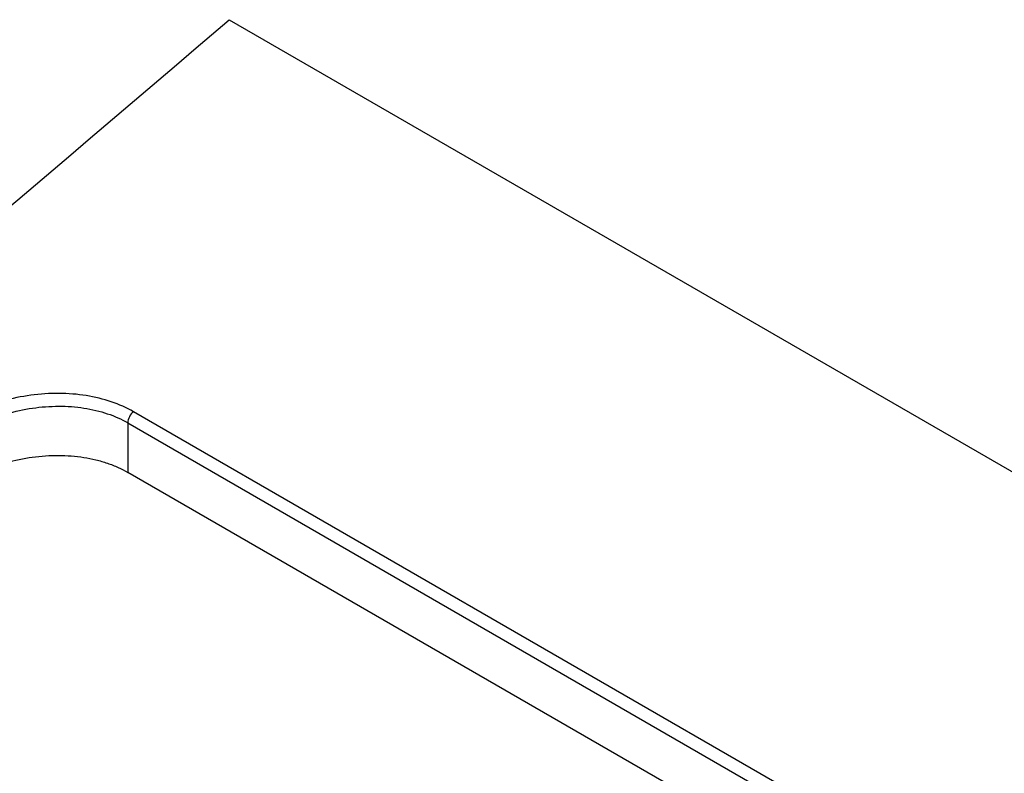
# Model space of a CAD drawing. Header units: millimetres. Extents: x -0.57 to 0.95, y -0.4 to 0.71.
# Tile 146 of 256: x 0.5038 to 0.5333, y -0.1505 to -0.128. Entities that reach past the tile are written whole.
import ezdxf

# ---------------------------------------------------------------- set-up
doc = ezdxf.new("R2010")
doc.units = ezdxf.units.MM
doc.layers.add('FORMAT', color=7, linetype='Continuous')

msp = doc.modelspace()

# ---------------------------------------------------------------- linework, layer by layer
at = {"layer": 'FORMAT', "color": 7, "linetype": 'Continuous', "lineweight": 25}
for p, q in [((0.510097, -0.128), (0.663224, -0.216399)), ((0.647351, -0.220599), (0.507235, -0.139711)), ((0.50707, -0.140045), (0.647186, -0.220933)), ((0.50707, -0.140045), (0.50707, -0.141525)), ((0.647186, -0.222412), (0.50707, -0.141525))]:
    msp.add_line(p, q, dxfattribs=at)
msp.add_arc((0.507539, -0.140069), 0.0004700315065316, 130.379147, 177.068079, dxfattribs=at)
msp.add_open_spline([(0.4762725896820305, -0.1559997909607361), (0.4876050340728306, -0.1469525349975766), (0.4988842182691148, -0.1376156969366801), (0.5100969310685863, -0.128000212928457)], degree=3, dxfattribs=at)
for points, knots in [([(0.5072347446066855, -0.1397111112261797), (0.5070314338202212, -0.1395937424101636), (0.5068114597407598, -0.1394953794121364), (0.5063397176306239, -0.1393350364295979), (0.5060847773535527, -0.1392727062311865), (0.505559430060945, -0.1391894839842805), (0.5052893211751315, -0.1391679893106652), (0.5047344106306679, -0.1391646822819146), (0.5044495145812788, -0.1391834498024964), (0.5038894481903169, -0.1392590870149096), (0.5036111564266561, -0.1393158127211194), (0.5030581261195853, -0.1394679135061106), (0.502791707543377, -0.1395610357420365), (0.5020236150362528, -0.1398882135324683), (0.5015483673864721, -0.140174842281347), (0.5011545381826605, -0.1405039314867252)], [0, 0, 0, 0, 0.1249999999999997, 0.1249999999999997, 0.2499999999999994, 0.2499999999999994, 0.3749999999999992, 0.3749999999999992, 0.4999999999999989, 0.4999999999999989, 0.6249999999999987, 0.6249999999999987, 0.7499999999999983, 0.7499999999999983, 1, 1, 1, 1]), ([(0.5014129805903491, -0.1408387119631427), (0.5017794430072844, -0.1405253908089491), (0.5022216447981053, -0.140251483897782), (0.502936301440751, -0.1399371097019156), (0.503184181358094, -0.1398472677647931), (0.5036987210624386, -0.1396996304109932), (0.503957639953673, -0.1396440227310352), (0.5044787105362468, -0.1395684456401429), (0.5047437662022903, -0.1395485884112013), (0.5052600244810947, -0.1395475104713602), (0.505511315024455, -0.1395657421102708), (0.5060000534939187, -0.13964027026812), (0.506237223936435, -0.1396971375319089), (0.5066760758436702, -0.1398448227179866), (0.5068807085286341, -0.1399359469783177), (0.5070698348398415, -0.1400451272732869)], [0, 0, 0, 0, 0.2500000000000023, 0.2500000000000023, 0.375000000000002, 0.375000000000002, 0.5000000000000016, 0.5000000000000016, 0.6250000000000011, 0.6250000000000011, 0.7500000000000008, 0.7500000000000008, 0.8750000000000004, 0.8750000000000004, 1, 1, 1, 1]), ([(0.5014129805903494, -0.1422610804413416), (0.5014597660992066, -0.1422228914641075), (0.5015530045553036, -0.1421467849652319), (0.50170052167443, -0.1420379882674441), (0.501852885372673, -0.141933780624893), (0.5020106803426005, -0.141834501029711), (0.5021737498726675, -0.1417400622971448), (0.5023421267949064, -0.1416504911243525), (0.5025158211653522, -0.1415657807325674), (0.5028713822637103, -0.1414071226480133), (0.5034329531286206, -0.1412100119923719), (0.504215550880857, -0.141051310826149), (0.5050018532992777, -0.1409978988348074), (0.5056372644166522, -0.1410494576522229), (0.5061181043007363, -0.1411453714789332), (0.506460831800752, -0.1412459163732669), (0.5067824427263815, -0.141370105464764), (0.5069741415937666, -0.1414732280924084), (0.5070698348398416, -0.1415247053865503)], [0, 0, 0, 0, 0.0315636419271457, 0.0629029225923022, 0.0940878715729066, 0.1251895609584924, 0.1562796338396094, 0.1874298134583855, 0.2187114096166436, 0.2501948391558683, 0.3752629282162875, 0.4998330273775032, 0.6248445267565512, 0.7493401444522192, 0.8124100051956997, 0.8756599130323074, 0.9379312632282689, 1, 1, 1, 1])]:
    msp.add_open_spline(points, degree=3, knots=knots, dxfattribs=at)

doc.saveas('drawing.dxf')
